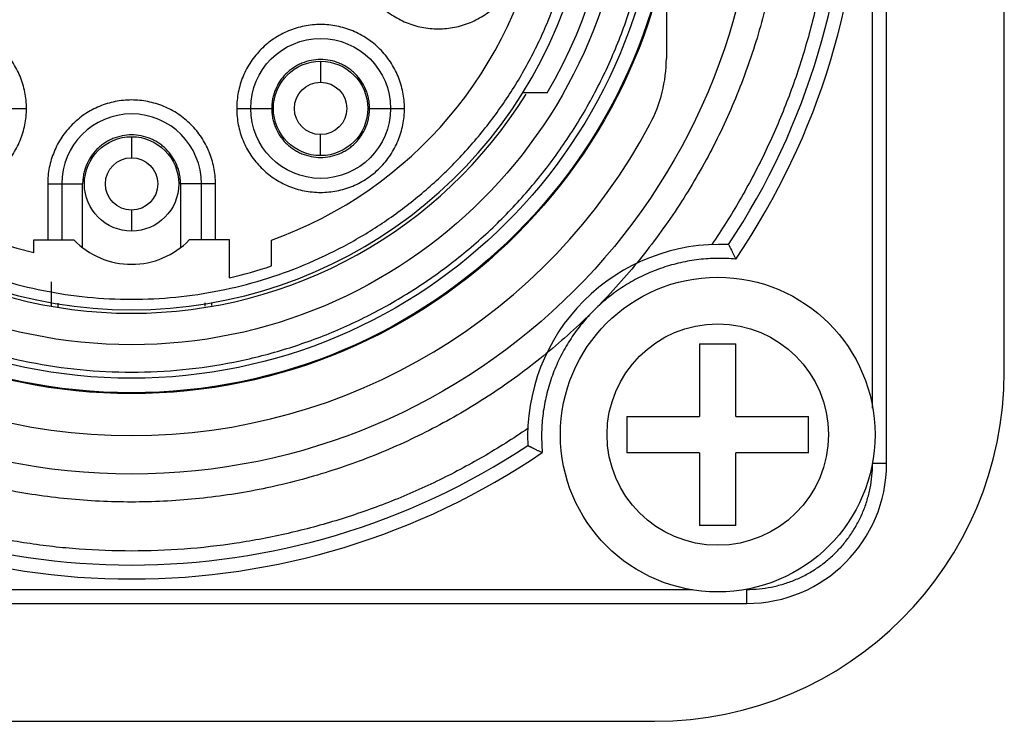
# Model space of a CAD drawing. Header units: millimetres. Extents: x -491 to 2059, y -393 to 795.
# Tile 34 of 256: x -300.26 to -298.85, y -57.6 to -56.6. Entities that reach past the tile are written whole.
import ezdxf

# ---------------------------------------------------------------- set-up
doc = ezdxf.new("R2010")
doc.units = ezdxf.units.MM
doc.header["$LTSCALE"] = 462.55
doc.layers.get('0').update_dxf_attribs({"linetype": 'CONTINUOUS'})
for name, color, linetype in [('_0219_COVER_TOP_PBL321', 7, 'CONTINUOUS'), ('A2600102_ABL332', 7, 'CONTINUOUS'), ('CSPPN-ST-M2_5-5_PBL441', 7, 'CONTINUOUS'), ('E2030301_ABL333', 7, 'CONTINUOUS'), ('R2538000302_HARNESS_PBL334', 7, 'CONTINUOUS'), ('왼쪽_14_VBL319', 7, 'CONTINUOUS')]:
    doc.layers.add(name, color=color, linetype=linetype)

# ---------------------------------------------------------------- blocks, each defined once
blk = doc.blocks.new('_0219_COVER_TOP_PBL321', base_point=(1789.054, 3376.812))
at = {"layer": '_0219_COVER_TOP_PBL321', "color": 7}
for p, q in [((1919.773, 3354.312), (1919.773, 3369.312)), ((1869.773, 3349.312), (1914.773, 3349.312))]:
    blk.add_line(p, q, dxfattribs=at)
blk.add_arc((1914.773, 3354.312), 5, 270, 0, dxfattribs=at)
blk = doc.blocks.new('R2538000302_HARNESS_PBL334', base_point=(1907.47, 3361.615))
at = {"layer": 'R2538000302_HARNESS_PBL334', "color": 2}
for p, q in [((1917.888, 3353.792), (1917.888, 3370.597)), ((1909.992, 3358.751), (1909.992, 3358.451)), ((1905.284, 3358.076), (1905.784, 3358.076)), ((1908.792, 3358.076), (1909.292, 3358.076)), ((1910.692, 3358.076), (1911.192, 3358.076)), ((1909.992, 3357.401), (1909.992, 3357.701)), ((1907.288, 3357.672), (1907.288, 3357.372)), ((1906.088, 3356.997), (1906.088, 3356.197)), ((1906.088, 3356.997), (1906.588, 3356.997)), ((1906.588, 3356.085), (1906.588, 3356.997)), ((1907.988, 3356.997), (1907.988, 3356.085)), ((1908.488, 3356.997), (1907.988, 3356.997)), ((1908.488, 3356.197), (1908.488, 3356.997)), ((1907.288, 3356.622), (1907.288, 3356.322)), ((1906.238, 3355.239), (1906.238, 3355.292)), ((1908.338, 3355.296), (1908.338, 3355.248)), ((1913.153, 3353.382), (1913.163, 3353.155)), ((1918.088, 3352.997), (1917.888, 3352.997)), ((1899.235, 3351.197), (1915.312, 3351.197)), ((1916.088, 3350.997), (1916.088, 3351.197))]:
    blk.add_line(p, q, dxfattribs=at)
at = {"layer": 'R2538000302_HARNESS_PBL334', "color": 7}
for p, q in [((1918.088, 3352.997), (1918.088, 3370.597)), ((1914.938, 3360.275), (1914.938, 3358.791)), ((1913.234, 3358.297), (1912.884, 3358.297)), ((1906.288, 3356.997), (1906.288, 3356.197)), ((1908.288, 3356.197), (1908.288, 3356.997)), ((1905.888, 3356.014), (1905.888, 3356.197)), ((1905.888, 3356.197), (1906.462, 3356.197)), ((1908.688, 3356.197), (1908.114, 3356.197)), ((1908.688, 3355.655), (1908.688, 3356.197)), ((1909.288, 3355.823), (1909.288, 3356.193)), ((1906.138, 3355.597), (1906.138, 3355.248)), ((1908.438, 3355.258), (1908.438, 3355.298)), ((1898.488, 3350.997), (1916.088, 3350.997))]:
    blk.add_line(p, q, dxfattribs=at)
for centre, radius in [((1907.288, 3361.797), 8.95), ((1907.288, 3361.797), 7.8), ((1907.288, 3361.797), 7.1), ((1909.992, 3358.076), 1), ((1909.992, 3358.076), 0.675), ((1909.992, 3358.076), 0.375), ((1907.288, 3356.997), 0.675), ((1907.288, 3356.997), 0.375)]:
    blk.add_circle(centre, radius, dxfattribs=at)
at = {"layer": 'R2538000302_HARNESS_PBL334', "color": 2}
for radius in [7.787, 7.579]:
    blk.add_circle((1907.288, 3361.797), radius, dxfattribs=at)
for start, end in [(325.7934, 34.2066), (235.7934, 304.2066)]:
    blk.add_arc((1907.288, 3361.797), 10.45, start, end, dxfattribs=at)
at = {"layer": 'R2538000302_HARNESS_PBL334', "color": 7}
for centre, radius, start, end in [((1907.288, 3361.797), 6.6, 121.0551, 58.9449), ((1907.288, 3361.797), 10.25, 326.4322, 33.5678), ((1907.288, 3361.797), 5.95, 289.6415, 50), ((1907.288, 3361.797), 6.9, 329.5194, 30.4806), ((1907.288, 3361.797), 5.95, 182.2876, 256.391), ((1912.938, 3358.791), 2, 331.9835, 0.0011), ((1907.288, 3361.797), 6.65, 211.9028, 328.0938), ((1907.288, 3356.997), 1, 0, 180), ((1907.288, 3361.797), 8.4, 208.0165, 331.9835), ((1907.288, 3356.997), 1.15, 224.0792, 315.9208), ((1915.703, 3353.382), 2.75, 87.3726, 182.6274), ((1907.288, 3361.797), 6.3, 282.8396, 288.5094), ((1907.288, 3361.797), 10.25, 236.4322, 303.5678), ((1916.088, 3352.997), 2, 270, 360)]:
    blk.add_arc(centre, radius, start, end, dxfattribs=at)
for points, knots in [([(1916.638, 3361.797), (1916.638, 3361.491), (1916.615, 3361.032), (1916.541, 3360.425), (1916.462, 3359.973), (1916.362, 3359.525), (1916.239, 3359.082), (1916.095, 3358.646), (1915.93, 3358.218), (1915.744, 3357.798), (1915.469, 3357.251), (1915.075, 3356.594), (1914.619, 3355.979), (1914.219, 3355.516), (1913.902, 3355.183), (1913.57, 3354.867), (1913.222, 3354.567), (1912.86, 3354.284), (1912.485, 3354.02), (1912.097, 3353.774), (1911.697, 3353.548), (1911.287, 3353.341), (1910.868, 3353.155), (1910.439, 3352.99), (1910.003, 3352.846), (1909.561, 3352.724), (1909.113, 3352.623), (1908.661, 3352.545), (1908.205, 3352.488), (1907.747, 3352.455), (1907.135, 3352.44), (1906.37, 3352.477), (1905.612, 3352.59), (1905.015, 3352.724), (1904.573, 3352.846), (1904.137, 3352.99), (1903.708, 3353.155), (1903.289, 3353.341), (1902.879, 3353.548), (1902.479, 3353.774), (1902.091, 3354.02), (1901.716, 3354.284), (1901.354, 3354.567), (1901.006, 3354.867), (1900.674, 3355.183), (1900.357, 3355.516), (1900.057, 3355.863), (1899.775, 3356.225), (1899.51, 3356.601), (1899.265, 3356.989), (1898.963, 3357.521), (1898.636, 3358.214), (1898.378, 3358.935), (1898.214, 3359.525), (1898.114, 3359.973), (1898.035, 3360.425), (1897.979, 3360.881), (1897.946, 3361.338), (1897.938, 3361.644), (1897.938, 3361.797)], [0, 0, 0, 0, 0.03123, 0.046856, 0.062482, 0.078109, 0.093736, 0.109362, 0.124989, 0.140615, 0.156242, 0.187485, 0.218729, 0.234356, 0.249982, 0.265609, 0.281235, 0.296862, 0.312488, 0.328115, 0.343741, 0.359368, 0.374994, 0.390621, 0.406248, 0.421874, 0.437501, 0.453127, 0.468754, 0.48438, 0.500007, 0.53125, 0.562494, 0.578121, 0.593747, 0.609374, 0.625, 0.640627, 0.656253, 0.67188, 0.687506, 0.703133, 0.71876, 0.734386, 0.750013, 0.765639, 0.781266, 0.796892, 0.812519, 0.828145, 0.843772, 0.875016, 0.906258, 0.921885, 0.937514, 0.953142, 0.968768, 0.984387, 1, 1, 1, 1]), ([(1915.829, 3356.13), (1915.829, 3356.128), (1915.833, 3356.122), (1915.837, 3356.113), (1915.843, 3356.102), (1915.848, 3356.09), (1915.855, 3356.078), (1915.865, 3356.058), (1915.875, 3356.037), (1915.886, 3356.015), (1915.898, 3355.991), (1915.913, 3355.96), (1915.924, 3355.935), (1915.93, 3355.922)], [0, 0, 0, 0, 0.022222, 0.086525, 0.13279, 0.187305, 0.249244, 0.317818, 0.471149, 0.553951, 0.639617, 0.817425, 1, 1, 1, 1]), ([(1912.956, 3353.256), (1912.957, 3353.256), (1912.96, 3353.254), (1912.966, 3353.251), (1912.974, 3353.247), (1912.983, 3353.242), (1912.995, 3353.237), (1913.007, 3353.23), (1913.022, 3353.223), (1913.037, 3353.216), (1913.053, 3353.208), (1913.07, 3353.2), (1913.094, 3353.188), (1913.125, 3353.173), (1913.15, 3353.161), (1913.163, 3353.155)], [0, 0, 0, 0, 0.022261, 0.049462, 0.08658, 0.132835, 0.187342, 0.249281, 0.317856, 0.392147, 0.471167, 0.553923, 0.639549, 0.817388, 1, 1, 1, 1])]:
    blk.add_open_spline(points, degree=3, knots=knots, dxfattribs=at)
at = {"layer": 'R2538000302_HARNESS_PBL334', "color": 2}
for points, knots in [([(1899.796, 3361.797), (1899.796, 3361.674), (1899.802, 3361.429), (1899.829, 3361.062), (1899.874, 3360.697), (1899.958, 3360.214), (1900.107, 3359.619), (1900.314, 3359.041), (1900.512, 3358.592), (1900.678, 3358.264), (1900.859, 3357.944), (1901.121, 3357.529), (1901.487, 3357.036), (1901.982, 3356.491), (1902.527, 3355.996), (1903.119, 3355.557), (1903.751, 3355.179), (1904.416, 3354.864), (1905.11, 3354.616), (1905.824, 3354.437), (1906.552, 3354.329), (1907.288, 3354.293), (1908.024, 3354.329), (1908.752, 3354.437), (1909.466, 3354.616), (1910.16, 3354.864), (1910.826, 3355.179), (1911.457, 3355.557), (1912.049, 3355.996), (1912.594, 3356.491), (1913.089, 3357.036), (1913.455, 3357.529), (1913.717, 3357.944), (1913.898, 3358.264), (1914.064, 3358.592), (1914.262, 3359.041), (1914.469, 3359.619), (1914.618, 3360.214), (1914.702, 3360.697), (1914.747, 3361.062), (1914.774, 3361.429), (1914.78, 3361.674), (1914.78, 3361.797)], [0, 0, 0, 0, 0.015628, 0.031257, 0.046886, 0.062514, 0.093762, 0.125009, 0.140638, 0.156266, 0.171895, 0.187524, 0.218771, 0.250019, 0.281266, 0.312514, 0.343762, 0.375009, 0.406257, 0.437505, 0.468752, 0.5, 0.531248, 0.562495, 0.593743, 0.624991, 0.656238, 0.687486, 0.718734, 0.749981, 0.781229, 0.812476, 0.828105, 0.843734, 0.859362, 0.874991, 0.906238, 0.937486, 0.953114, 0.968743, 0.984372, 1, 1, 1, 1]), ([(1900.838, 3361.797), (1900.838, 3361.692), (1900.843, 3361.48), (1900.867, 3361.165), (1900.905, 3360.85), (1900.977, 3360.434), (1901.106, 3359.922), (1901.284, 3359.424), (1901.455, 3359.038), (1901.597, 3358.755), (1901.753, 3358.48), (1901.979, 3358.123), (1902.294, 3357.699), (1902.72, 3357.229), (1903.19, 3356.803), (1903.699, 3356.425), (1904.243, 3356.1), (1904.816, 3355.828), (1905.413, 3355.615), (1906.028, 3355.461), (1906.655, 3355.368), (1907.288, 3355.337), (1907.921, 3355.368), (1908.548, 3355.461), (1909.163, 3355.615), (1909.76, 3355.828), (1910.333, 3356.1), (1910.877, 3356.425), (1911.386, 3356.803), (1911.856, 3357.229), (1912.282, 3357.699), (1912.597, 3358.123), (1912.823, 3358.48), (1912.979, 3358.755), (1913.121, 3359.038), (1913.292, 3359.424), (1913.47, 3359.922), (1913.599, 3360.434), (1913.671, 3360.85), (1913.71, 3361.165), (1913.733, 3361.48), (1913.738, 3361.692), (1913.738, 3361.797)], [0, 0, 0, 0, 0.015628, 0.031257, 0.046886, 0.062514, 0.093762, 0.125009, 0.140638, 0.156266, 0.171895, 0.187524, 0.218771, 0.250019, 0.281266, 0.312514, 0.343762, 0.375009, 0.406257, 0.437505, 0.468752, 0.5, 0.531248, 0.562495, 0.593743, 0.624991, 0.656238, 0.687486, 0.718734, 0.749981, 0.781229, 0.812476, 0.828105, 0.843734, 0.859362, 0.874991, 0.906238, 0.937486, 0.953114, 0.968743, 0.984372, 1, 1, 1, 1]), ([(1917.338, 3361.797), (1917.338, 3361.546), (1917.32, 3361.044), (1917.236, 3360.296), (1917.095, 3359.556), (1916.899, 3358.829), (1916.651, 3358.118), (1916.35, 3357.428), (1915.997, 3356.762), (1915.729, 3356.337), (1915.588, 3356.13)], [0, 0, 0, 0, 0.125001, 0.25, 0.375, 0.5, 0.625, 0.75, 0.874999, 1, 1, 1, 1]), ([(1910.475, 3360.414), (1910.475, 3360.375), (1910.479, 3360.296), (1910.496, 3360.179), (1910.525, 3360.065), (1910.565, 3359.954), (1910.615, 3359.847), (1910.675, 3359.746), (1910.746, 3359.651), (1910.825, 3359.564), (1910.913, 3359.485), (1911.007, 3359.414), (1911.109, 3359.354), (1911.215, 3359.303), (1911.326, 3359.264), (1911.441, 3359.235), (1911.557, 3359.218), (1911.675, 3359.212), (1911.793, 3359.218), (1911.91, 3359.235), (1912.024, 3359.264), (1912.135, 3359.303), (1912.242, 3359.354), (1912.343, 3359.414), (1912.438, 3359.485), (1912.525, 3359.564), (1912.604, 3359.651), (1912.675, 3359.746), (1912.735, 3359.847), (1912.786, 3359.954), (1912.825, 3360.065), (1912.854, 3360.179), (1912.871, 3360.296), (1912.875, 3360.375), (1912.875, 3360.414)], [0, 0, 0, 0, 0.031245, 0.062515, 0.093778, 0.125026, 0.156248, 0.187474, 0.218729, 0.250007, 0.281279, 0.312538, 0.343804, 0.37507, 0.406308, 0.437537, 0.468767, 0.5, 0.531255, 0.562515, 0.593776, 0.625026, 0.656248, 0.687474, 0.718729, 0.750007, 0.781279, 0.812538, 0.843804, 0.87507, 0.906308, 0.937535, 0.96877, 1, 1, 1, 1]), ([(1905.784, 3358.076), (1905.784, 3358.115), (1905.78, 3358.193), (1905.763, 3358.31), (1905.734, 3358.425), (1905.695, 3358.536), (1905.644, 3358.642), (1905.584, 3358.743), (1905.513, 3358.838), (1905.434, 3358.925), (1905.347, 3359.005), (1905.252, 3359.075), (1905.151, 3359.136), (1905.044, 3359.186), (1904.933, 3359.226), (1904.819, 3359.255), (1904.702, 3359.272), (1904.584, 3359.277), (1904.466, 3359.272), (1904.35, 3359.255), (1904.235, 3359.226), (1904.124, 3359.186), (1904.018, 3359.136), (1903.916, 3359.075), (1903.822, 3359.005), (1903.734, 3358.925), (1903.655, 3358.838), (1903.585, 3358.743), (1903.524, 3358.642), (1903.474, 3358.535), (1903.434, 3358.424), (1903.405, 3358.31), (1903.388, 3358.193), (1903.384, 3358.115), (1903.384, 3358.076)], [0, 0, 0, 0, 0.031245, 0.062515, 0.093778, 0.125026, 0.156248, 0.187474, 0.218729, 0.250007, 0.281279, 0.312538, 0.343804, 0.37507, 0.406308, 0.437537, 0.468767, 0.5, 0.531255, 0.562515, 0.593776, 0.625026, 0.656248, 0.687474, 0.718729, 0.750007, 0.781279, 0.812538, 0.843804, 0.87507, 0.906308, 0.937535, 0.96877, 1, 1, 1, 1]), ([(1911.192, 3358.076), (1911.192, 3358.115), (1911.188, 3358.193), (1911.171, 3358.31), (1911.142, 3358.425), (1911.102, 3358.536), (1911.052, 3358.642), (1910.992, 3358.743), (1910.921, 3358.838), (1910.842, 3358.925), (1910.754, 3359.005), (1910.66, 3359.075), (1910.558, 3359.136), (1910.452, 3359.186), (1910.341, 3359.226), (1910.226, 3359.255), (1910.11, 3359.272), (1909.992, 3359.277), (1909.874, 3359.272), (1909.757, 3359.255), (1909.643, 3359.226), (1909.532, 3359.186), (1909.425, 3359.136), (1909.324, 3359.075), (1909.229, 3359.005), (1909.142, 3358.925), (1909.063, 3358.838), (1908.992, 3358.743), (1908.932, 3358.642), (1908.881, 3358.535), (1908.842, 3358.424), (1908.813, 3358.31), (1908.796, 3358.193), (1908.792, 3358.115), (1908.792, 3358.076)], [0, 0, 0, 0, 0.031245, 0.062515, 0.093778, 0.125026, 0.156248, 0.187474, 0.218729, 0.250007, 0.281279, 0.312538, 0.343804, 0.37507, 0.406308, 0.437537, 0.468767, 0.5, 0.531255, 0.562515, 0.593776, 0.625026, 0.656248, 0.687474, 0.718729, 0.750007, 0.781279, 0.812538, 0.843804, 0.87507, 0.906308, 0.937535, 0.96877, 1, 1, 1, 1]), ([(1910.692, 3358.076), (1910.692, 3358.098), (1910.69, 3358.144), (1910.68, 3358.212), (1910.663, 3358.279), (1910.632, 3358.365), (1910.578, 3358.467), (1910.505, 3358.556), (1910.437, 3358.618), (1910.381, 3358.659), (1910.322, 3358.694), (1910.24, 3358.733), (1910.129, 3358.767), (1909.992, 3358.78), (1909.854, 3358.767), (1909.744, 3358.733), (1909.661, 3358.694), (1909.602, 3358.659), (1909.547, 3358.618), (1909.479, 3358.556), (1909.406, 3358.467), (1909.352, 3358.365), (1909.321, 3358.279), (1909.304, 3358.212), (1909.294, 3358.144), (1909.292, 3358.098), (1909.292, 3358.076)], [0, 0, 0, 0, 0.031253, 0.062537, 0.09381, 0.125075, 0.187538, 0.25, 0.281269, 0.312538, 0.343806, 0.375075, 0.437538, 0.5, 0.562462, 0.624925, 0.656194, 0.687462, 0.718731, 0.75, 0.812462, 0.874925, 0.90619, 0.937463, 0.968747, 1, 1, 1, 1]), ([(1908.488, 3356.997), (1908.488, 3357.036), (1908.484, 3357.115), (1908.467, 3357.232), (1908.438, 3357.346), (1908.398, 3357.457), (1908.348, 3357.564), (1908.288, 3357.665), (1908.217, 3357.76), (1908.138, 3357.847), (1908.051, 3357.926), (1907.956, 3357.997), (1907.855, 3358.057), (1907.748, 3358.108), (1907.637, 3358.147), (1907.522, 3358.176), (1907.406, 3358.193), (1907.288, 3358.199), (1907.17, 3358.193), (1907.053, 3358.176), (1906.939, 3358.147), (1906.828, 3358.107), (1906.721, 3358.057), (1906.62, 3357.997), (1906.526, 3357.926), (1906.438, 3357.847), (1906.359, 3357.76), (1906.288, 3357.665), (1906.228, 3357.564), (1906.178, 3357.457), (1906.138, 3357.346), (1906.109, 3357.231), (1906.092, 3357.115), (1906.088, 3357.036), (1906.088, 3356.997)], [0, 0, 0, 0, 0.031245, 0.062515, 0.093778, 0.125026, 0.156248, 0.187474, 0.218729, 0.250007, 0.281279, 0.312538, 0.343804, 0.37507, 0.406308, 0.437537, 0.468767, 0.5, 0.531255, 0.562515, 0.593776, 0.625026, 0.656248, 0.687474, 0.718729, 0.750007, 0.781279, 0.812538, 0.843804, 0.87507, 0.906308, 0.937535, 0.96877, 1, 1, 1, 1]), ([(1903.384, 3358.076), (1903.384, 3358.036), (1903.388, 3357.958), (1903.405, 3357.841), (1903.434, 3357.727), (1903.474, 3357.616), (1903.524, 3357.509), (1903.585, 3357.408), (1903.655, 3357.313), (1903.734, 3357.226), (1903.822, 3357.146), (1903.916, 3357.076), (1904.018, 3357.015), (1904.124, 3356.965), (1904.235, 3356.925), (1904.35, 3356.897), (1904.466, 3356.879), (1904.584, 3356.874), (1904.702, 3356.879), (1904.819, 3356.897), (1904.933, 3356.925), (1905.044, 3356.965), (1905.151, 3357.015), (1905.252, 3357.076), (1905.347, 3357.146), (1905.434, 3357.226), (1905.513, 3357.313), (1905.584, 3357.408), (1905.644, 3357.509), (1905.695, 3357.616), (1905.735, 3357.727), (1905.763, 3357.841), (1905.78, 3357.958), (1905.784, 3358.036), (1905.784, 3358.076)], [0, 0, 0, 0, 0.031245, 0.062515, 0.093778, 0.125026, 0.156248, 0.187474, 0.218729, 0.250007, 0.281279, 0.312538, 0.343804, 0.37507, 0.406308, 0.437537, 0.468767, 0.5, 0.531255, 0.562515, 0.593776, 0.625026, 0.656248, 0.687474, 0.718729, 0.750007, 0.781279, 0.812538, 0.843804, 0.87507, 0.906308, 0.937535, 0.96877, 1, 1, 1, 1]), ([(1908.792, 3358.076), (1908.792, 3358.036), (1908.796, 3357.958), (1908.813, 3357.841), (1908.842, 3357.727), (1908.881, 3357.616), (1908.932, 3357.509), (1908.992, 3357.408), (1909.063, 3357.313), (1909.142, 3357.226), (1909.229, 3357.146), (1909.324, 3357.076), (1909.425, 3357.015), (1909.532, 3356.965), (1909.643, 3356.925), (1909.757, 3356.897), (1909.874, 3356.879), (1909.992, 3356.874), (1910.11, 3356.879), (1910.226, 3356.897), (1910.341, 3356.925), (1910.452, 3356.965), (1910.559, 3357.015), (1910.66, 3357.076), (1910.754, 3357.146), (1910.842, 3357.226), (1910.921, 3357.313), (1910.992, 3357.408), (1911.052, 3357.509), (1911.102, 3357.616), (1911.142, 3357.727), (1911.171, 3357.841), (1911.188, 3357.958), (1911.192, 3358.036), (1911.192, 3358.076)], [0, 0, 0, 0, 0.031245, 0.062515, 0.093778, 0.125026, 0.156248, 0.187474, 0.218729, 0.250007, 0.281279, 0.312538, 0.343804, 0.37507, 0.406308, 0.437537, 0.468767, 0.5, 0.531255, 0.562515, 0.593776, 0.625026, 0.656248, 0.687474, 0.718729, 0.750007, 0.781279, 0.812538, 0.843804, 0.87507, 0.906308, 0.937535, 0.96877, 1, 1, 1, 1]), ([(1909.292, 3358.076), (1909.292, 3358.053), (1909.294, 3358.007), (1909.304, 3357.939), (1909.321, 3357.872), (1909.352, 3357.786), (1909.406, 3357.684), (1909.479, 3357.595), (1909.547, 3357.534), (1909.602, 3357.493), (1909.661, 3357.457), (1909.744, 3357.418), (1909.854, 3357.385), (1909.992, 3357.371), (1910.129, 3357.385), (1910.24, 3357.418), (1910.322, 3357.457), (1910.381, 3357.493), (1910.437, 3357.534), (1910.505, 3357.595), (1910.578, 3357.684), (1910.632, 3357.786), (1910.663, 3357.872), (1910.68, 3357.939), (1910.69, 3358.007), (1910.692, 3358.053), (1910.692, 3358.076)], [0, 0, 0, 0, 0.031253, 0.062537, 0.09381, 0.125075, 0.187538, 0.25, 0.281269, 0.312538, 0.343806, 0.375075, 0.437538, 0.5, 0.562462, 0.624925, 0.656194, 0.687462, 0.718731, 0.75, 0.812462, 0.874925, 0.90619, 0.937463, 0.968747, 1, 1, 1, 1]), ([(1907.988, 3356.997), (1907.988, 3357.02), (1907.986, 3357.066), (1907.976, 3357.134), (1907.959, 3357.201), (1907.928, 3357.287), (1907.874, 3357.388), (1907.801, 3357.477), (1907.733, 3357.539), (1907.678, 3357.58), (1907.619, 3357.615), (1907.536, 3357.655), (1907.425, 3357.688), (1907.288, 3357.702), (1907.151, 3357.688), (1907.04, 3357.655), (1906.958, 3357.615), (1906.899, 3357.58), (1906.843, 3357.539), (1906.775, 3357.477), (1906.702, 3357.388), (1906.648, 3357.287), (1906.617, 3357.201), (1906.6, 3357.134), (1906.59, 3357.066), (1906.588, 3357.02), (1906.588, 3356.997)], [0, 0, 0, 0, 0.031253, 0.062537, 0.09381, 0.125075, 0.187538, 0.25, 0.281269, 0.312538, 0.343806, 0.375075, 0.437538, 0.5, 0.562462, 0.624925, 0.656194, 0.687462, 0.718731, 0.75, 0.812462, 0.874925, 0.90619, 0.937463, 0.968747, 1, 1, 1, 1]), ([(1915.93, 3355.922), (1915.843, 3355.93), (1915.71, 3355.935), (1915.534, 3355.928), (1915.358, 3355.912), (1915.14, 3355.874), (1914.928, 3355.815), (1914.762, 3355.754), (1914.6, 3355.685), (1914.404, 3355.583), (1914.183, 3355.436), (1913.979, 3355.268), (1913.793, 3355.079), (1913.627, 3354.872), (1913.508, 3354.686), (1913.425, 3354.531), (1913.349, 3354.371), (1913.271, 3354.165), (1913.214, 3353.951), (1913.182, 3353.778), (1913.159, 3353.603), (1913.153, 3353.471), (1913.153, 3353.382)], [0, 0, 0, 0, 0.062495, 0.093754, 0.125011, 0.187505, 0.25, 0.281258, 0.312516, 0.375011, 0.437505, 0.5, 0.562495, 0.624989, 0.687484, 0.718742, 0.75, 0.812495, 0.874989, 0.906246, 0.937505, 1, 1, 1, 1]), ([(1912.955, 3353.497), (1912.748, 3353.356), (1912.323, 3353.088), (1911.657, 3352.735), (1911.082, 3352.484), (1910.612, 3352.31), (1910.254, 3352.192), (1909.892, 3352.088), (1909.527, 3351.997), (1909.159, 3351.92), (1908.664, 3351.835), (1908.041, 3351.765), (1907.288, 3351.738), (1906.661, 3351.761), (1906.161, 3351.807), (1905.788, 3351.857), (1905.417, 3351.92), (1905.048, 3351.997), (1904.683, 3352.088), (1904.322, 3352.192), (1903.964, 3352.31), (1903.611, 3352.441), (1903.264, 3352.585), (1902.922, 3352.742), (1902.586, 3352.912), (1902.257, 3353.094), (1901.934, 3353.289), (1901.725, 3353.426), (1901.621, 3353.497)], [0, 0, 0, 0, 0.062498, 0.124996, 0.187494, 0.218749, 0.250002, 0.281253, 0.312504, 0.343754, 0.375005, 0.437496, 0.499987, 0.562481, 0.593733, 0.624986, 0.656238, 0.68749, 0.718743, 0.749995, 0.781246, 0.812497, 0.843747, 0.874998, 0.906248, 0.937499, 0.96875, 1, 1, 1, 1]), ([(1916.088, 3351.197), (1916.147, 3351.197), (1916.265, 3351.203), (1916.44, 3351.229), (1916.611, 3351.272), (1916.778, 3351.331), (1916.938, 3351.407), (1917.09, 3351.498), (1917.232, 3351.603), (1917.363, 3351.722), (1917.482, 3351.853), (1917.587, 3351.995), (1917.678, 3352.147), (1917.754, 3352.307), (1917.813, 3352.474), (1917.856, 3352.645), (1917.882, 3352.82), (1917.888, 3352.938), (1917.888, 3352.997)], [0, 0, 0, 0, 0.062495, 0.125002, 0.187499, 0.25, 0.3125, 0.375, 0.4375, 0.5, 0.5625, 0.625, 0.6875, 0.75, 0.812501, 0.874998, 0.937505, 1, 1, 1, 1])]:
    blk.add_open_spline(points, degree=3, knots=knots, dxfattribs=at)
blk = doc.blocks.new('E2030301_ABL333', base_point=(1907.47, 3361.615))
at = {"layer": 'R2538000302_HARNESS_PBL334'}
blk.add_blockref('R2538000302_HARNESS_PBL334', (1907.47, 3361.615), dxfattribs=at)
blk = doc.blocks.new('CSPPN-ST-M2_5-5_PBL441', base_point=(1915.673, 3353.412))
at = {"layer": 'CSPPN-ST-M2_5-5_PBL441', "color": 7}
for p, q in [((1915.413, 3354.712), (1915.413, 3353.672)), ((1915.413, 3354.712), (1915.933, 3354.712)), ((1915.933, 3353.672), (1915.933, 3354.712)), ((1914.373, 3353.672), (1914.373, 3353.152)), ((1914.373, 3353.672), (1915.413, 3353.672)), ((1915.933, 3353.672), (1916.973, 3353.672)), ((1916.973, 3353.152), (1916.973, 3353.672)), ((1915.413, 3353.152), (1914.373, 3353.152)), ((1915.413, 3353.152), (1915.413, 3352.112)), ((1915.933, 3352.112), (1915.933, 3353.152)), ((1916.973, 3353.152), (1915.933, 3353.152)), ((1915.933, 3352.112), (1915.413, 3352.112))]:
    blk.add_line(p, q, dxfattribs=at)
blk.add_circle((1915.673, 3353.412), 2.25, dxfattribs=at)
at = {"layer": 'CSPPN-ST-M2_5-5_PBL441', "color": 2}
blk.add_circle((1915.673, 3353.412), 1.583, dxfattribs=at)
blk = doc.blocks.new('A2600102_ABL332', base_point=(1892.47, 3362.472))
at = {"layer": 'CSPPN-ST-M2_5-5_PBL441'}
blk.add_blockref('CSPPN-ST-M2_5-5_PBL441', (1915.673, 3353.412), dxfattribs=at)
at = {"layer": 'E2030301_ABL333'}
blk.add_blockref('E2030301_ABL333', (1907.47, 3361.615), dxfattribs=at)
blk = doc.blocks.new('왼쪽_14_VBL319', base_point=(1776.573, 3006.638))
at = {"layer": '_0219_COVER_TOP_PBL321'}
blk.add_blockref('_0219_COVER_TOP_PBL321', (1789.054, 3376.812), dxfattribs=at)
at = {"layer": 'A2600102_ABL332'}
blk.add_blockref('A2600102_ABL332', (1892.47, 3362.472), dxfattribs=at)
blk = doc.blocks.new('W1')
at = {"layer": '왼쪽_14_VBL319'}
blk.add_blockref('왼쪽_14_VBL319', (1776.5735, 3006.6379), dxfattribs=at)

msp = doc.modelspace()

# ---------------------------------------------------------------- block references
at = {"xscale": 0.1, "yscale": 0.1, "zscale": 0.1}
msp.add_blockref('W1', (-490.8323, -392.5342), dxfattribs=at)

doc.saveas('drawing.dxf')
